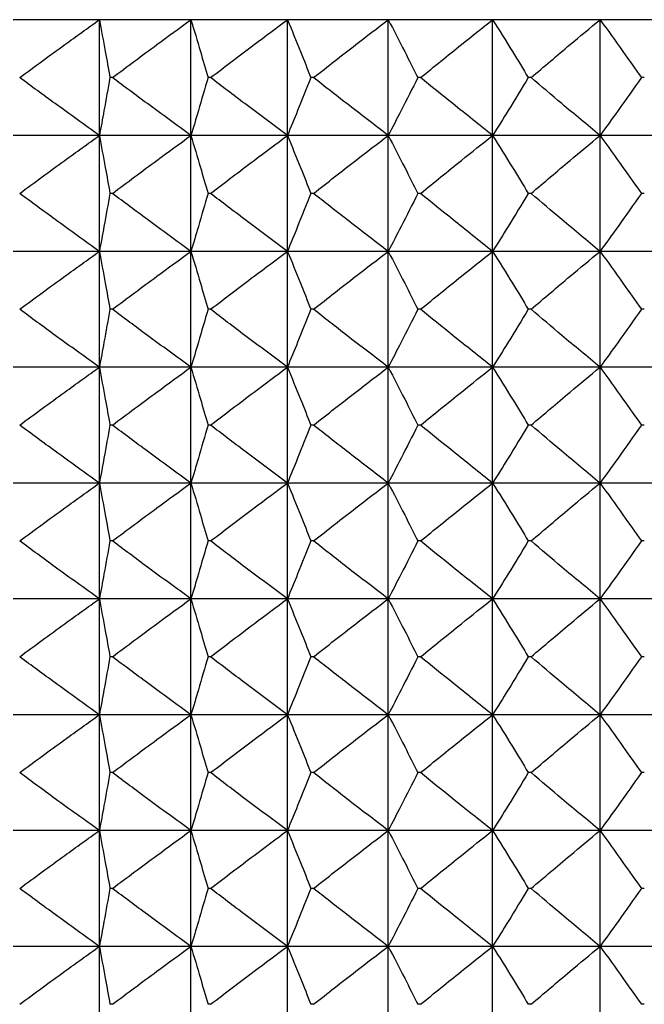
# Model space of a CAD drawing. Header units: millimetres. Extents: x 0 to 210, y 0 to 297.
# Tile 12 of 80: x 44.44 to 46.05, y 264.88 to 267.43. Entities that reach past the tile are written whole.
import ezdxf

# ---------------------------------------------------------------- set-up
doc = ezdxf.new("R2010")
doc.units = ezdxf.units.MM

msp = doc.modelspace()

# ---------------------------------------------------------------- linework, layer by layer
at = {"color": 7, "linetype": 'Continuous', "lineweight": 25}
for p, q in [((44.6444, 267.4273), (44.4217, 267.4273)), ((44.8814, 267.4273), (44.6444, 267.4273)), ((44.6444, 267.1273), (44.6444, 267.4273)), ((45.1312, 267.4273), (44.8814, 267.4273)), ((44.8814, 267.1273), (44.8814, 267.4273)), ((45.3921, 267.4273), (45.1312, 267.4273)), ((45.1312, 267.1273), (45.1312, 267.4273)), ((45.6624, 267.4273), (45.3921, 267.4273)), ((45.3921, 267.1273), (45.3921, 267.4273)), ((45.9403, 267.4273), (45.6624, 267.4273)), ((45.6624, 267.1273), (45.6624, 267.4273)), ((46.2239, 267.4273), (45.9403, 267.4273)), ((45.9403, 267.1273), (45.9403, 267.4273)), ((44.6782, 267.2773), (44.6719, 267.2773)), ((44.9323, 267.2773), (44.9256, 267.2773)), ((45.1988, 267.2773), (45.1919, 267.2773)), ((45.476, 267.2773), (45.4688, 267.2773)), ((45.762, 267.2773), (45.7546, 267.2773)), ((46.0549, 267.2773), (46.0474, 267.2773)), ((44.6444, 267.1273), (44.4217, 267.1273)), ((44.8814, 267.1273), (44.6444, 267.1273)), ((44.6444, 266.8273), (44.6444, 267.1273)), ((45.1312, 267.1273), (44.8814, 267.1273)), ((44.8814, 266.8273), (44.8814, 267.1273)), ((45.3921, 267.1273), (45.1312, 267.1273)), ((45.1312, 266.8273), (45.1312, 267.1273)), ((45.6624, 267.1273), (45.3921, 267.1273)), ((45.3921, 266.8273), (45.3921, 267.1273)), ((45.9403, 267.1273), (45.6624, 267.1273)), ((45.6624, 266.8273), (45.6624, 267.1273)), ((46.2239, 267.1273), (45.9403, 267.1273)), ((45.9403, 266.8273), (45.9403, 267.1273)), ((44.6782, 266.9773), (44.6719, 266.9773)), ((44.9323, 266.9773), (44.9256, 266.9773)), ((45.1988, 266.9773), (45.1919, 266.9773)), ((45.476, 266.9773), (45.4688, 266.9773)), ((45.762, 266.9773), (45.7546, 266.9773)), ((46.0549, 266.9773), (46.0474, 266.9773)), ((44.6444, 266.8273), (44.4217, 266.8273)), ((44.8814, 266.8273), (44.6444, 266.8273)), ((44.6444, 266.5273), (44.6444, 266.8273)), ((45.1312, 266.8273), (44.8814, 266.8273)), ((44.8814, 266.5273), (44.8814, 266.8273)), ((45.3921, 266.8273), (45.1312, 266.8273)), ((45.1312, 266.5273), (45.1312, 266.8273)), ((45.6624, 266.8273), (45.3921, 266.8273)), ((45.3921, 266.5273), (45.3921, 266.8273)), ((45.9403, 266.8273), (45.6624, 266.8273)), ((45.6624, 266.5273), (45.6624, 266.8273)), ((46.2239, 266.8273), (45.9403, 266.8273)), ((45.9403, 266.5273), (45.9403, 266.8273)), ((44.6782, 266.6773), (44.6719, 266.6773)), ((44.9323, 266.6773), (44.9256, 266.6773)), ((45.1988, 266.6773), (45.1919, 266.6773)), ((45.476, 266.6773), (45.4688, 266.6773)), ((45.762, 266.6773), (45.7546, 266.6773)), ((46.0549, 266.6773), (46.0474, 266.6773)), ((44.6444, 266.5273), (44.4217, 266.5273)), ((44.8814, 266.5273), (44.6444, 266.5273)), ((44.6444, 266.2273), (44.6444, 266.5273)), ((45.1312, 266.5273), (44.8814, 266.5273)), ((44.8814, 266.2273), (44.8814, 266.5273)), ((45.3921, 266.5273), (45.1312, 266.5273)), ((45.1312, 266.2273), (45.1312, 266.5273)), ((45.6624, 266.5273), (45.3921, 266.5273)), ((45.3921, 266.2273), (45.3921, 266.5273)), ((45.9403, 266.5273), (45.6624, 266.5273)), ((45.6624, 266.2273), (45.6624, 266.5273)), ((46.2239, 266.5273), (45.9403, 266.5273)), ((45.9403, 266.2273), (45.9403, 266.5273)), ((44.6782, 266.3773), (44.6719, 266.3773)), ((44.9323, 266.3773), (44.9256, 266.3773)), ((45.1988, 266.3773), (45.1919, 266.3773)), ((45.476, 266.3773), (45.4688, 266.3773)), ((45.762, 266.3773), (45.7546, 266.3773)), ((46.0549, 266.3773), (46.0474, 266.3773)), ((44.6444, 266.2273), (44.4217, 266.2273)), ((44.8814, 266.2273), (44.6444, 266.2273)), ((44.6444, 265.9273), (44.6444, 266.2273)), ((45.1312, 266.2273), (44.8814, 266.2273)), ((44.8814, 265.9273), (44.8814, 266.2273)), ((45.3921, 266.2273), (45.1312, 266.2273)), ((45.1312, 265.9273), (45.1312, 266.2273)), ((45.6624, 266.2273), (45.3921, 266.2273)), ((45.3921, 265.9273), (45.3921, 266.2273)), ((45.9403, 266.2273), (45.6624, 266.2273)), ((45.6624, 265.9273), (45.6624, 266.2273)), ((46.2239, 266.2273), (45.9403, 266.2273)), ((45.9403, 265.9273), (45.9403, 266.2273)), ((44.6782, 266.0773), (44.6719, 266.0773)), ((44.9323, 266.0773), (44.9256, 266.0773)), ((45.1988, 266.0773), (45.1919, 266.0773)), ((45.476, 266.0773), (45.4688, 266.0773)), ((45.762, 266.0773), (45.7546, 266.0773)), ((46.0549, 266.0773), (46.0474, 266.0773)), ((44.6444, 265.9273), (44.4217, 265.9273)), ((44.8814, 265.9273), (44.6444, 265.9273)), ((44.6444, 265.6273), (44.6444, 265.9273)), ((45.1312, 265.9273), (44.8814, 265.9273)), ((44.8814, 265.6273), (44.8814, 265.9273)), ((45.3921, 265.9273), (45.1312, 265.9273)), ((45.1312, 265.6273), (45.1312, 265.9273)), ((45.6624, 265.9273), (45.3921, 265.9273)), ((45.3921, 265.6273), (45.3921, 265.9273)), ((45.9403, 265.9273), (45.6624, 265.9273)), ((45.6624, 265.6273), (45.6624, 265.9273)), ((46.2239, 265.9273), (45.9403, 265.9273)), ((45.9403, 265.6273), (45.9403, 265.9273)), ((44.6782, 265.7773), (44.6719, 265.7773)), ((44.9323, 265.7773), (44.9256, 265.7773)), ((45.1988, 265.7773), (45.1919, 265.7773)), ((45.476, 265.7773), (45.4688, 265.7773)), ((45.762, 265.7773), (45.7546, 265.7773)), ((46.0549, 265.7773), (46.0474, 265.7773)), ((44.6444, 265.6273), (44.4217, 265.6273)), ((44.8814, 265.6273), (44.6444, 265.6273)), ((44.6444, 265.3273), (44.6444, 265.6273)), ((45.1312, 265.6273), (44.8814, 265.6273)), ((44.8814, 265.3273), (44.8814, 265.6273)), ((45.3921, 265.6273), (45.1312, 265.6273)), ((45.1312, 265.3273), (45.1312, 265.6273)), ((45.6624, 265.6273), (45.3921, 265.6273)), ((45.3921, 265.3273), (45.3921, 265.6273)), ((45.9403, 265.6273), (45.6624, 265.6273)), ((45.6624, 265.3273), (45.6624, 265.6273)), ((46.2239, 265.6273), (45.9403, 265.6273)), ((45.9403, 265.3273), (45.9403, 265.6273)), ((44.6782, 265.4773), (44.6719, 265.4773)), ((44.9323, 265.4773), (44.9256, 265.4773)), ((45.1988, 265.4773), (45.1919, 265.4773)), ((45.476, 265.4773), (45.4688, 265.4773)), ((45.762, 265.4773), (45.7546, 265.4773)), ((46.0549, 265.4773), (46.0474, 265.4773)), ((44.6444, 265.3273), (44.4217, 265.3273)), ((44.8814, 265.3273), (44.6444, 265.3273)), ((44.6444, 265.0273), (44.6444, 265.3273)), ((45.1312, 265.3273), (44.8814, 265.3273)), ((44.8814, 265.0273), (44.8814, 265.3273)), ((45.3921, 265.3273), (45.1312, 265.3273)), ((45.1312, 265.0273), (45.1312, 265.3273)), ((45.6624, 265.3273), (45.3921, 265.3273)), ((45.3921, 265.0273), (45.3921, 265.3273)), ((45.9403, 265.3273), (45.6624, 265.3273)), ((45.6624, 265.0273), (45.6624, 265.3273)), ((46.2239, 265.3273), (45.9403, 265.3273)), ((45.9403, 265.0273), (45.9403, 265.3273)), ((44.6782, 265.1773), (44.6719, 265.1773)), ((44.9323, 265.1773), (44.9256, 265.1773)), ((45.1988, 265.1773), (45.1919, 265.1773)), ((45.476, 265.1773), (45.4688, 265.1773)), ((45.762, 265.1773), (45.7546, 265.1773)), ((46.0549, 265.1773), (46.0474, 265.1773)), ((44.6444, 265.0273), (44.4217, 265.0273)), ((44.8814, 265.0273), (44.6444, 265.0273)), ((44.6444, 264.7273), (44.6444, 265.0273)), ((45.1312, 265.0273), (44.8814, 265.0273)), ((44.8814, 264.7273), (44.8814, 265.0273)), ((45.3921, 265.0273), (45.1312, 265.0273)), ((45.1312, 264.7273), (45.1312, 265.0273)), ((45.6624, 265.0273), (45.3921, 265.0273)), ((45.3921, 264.7273), (45.3921, 265.0273)), ((45.9403, 265.0273), (45.6624, 265.0273)), ((45.6624, 264.7273), (45.6624, 265.0273)), ((46.2239, 265.0273), (45.9403, 265.0273)), ((45.9403, 264.7273), (45.9403, 265.0273)), ((44.6782, 264.8773), (44.6719, 264.8773)), ((44.9323, 264.8773), (44.9256, 264.8773)), ((45.1988, 264.8773), (45.1919, 264.8773)), ((45.476, 264.8773), (45.4688, 264.8773)), ((45.762, 264.8773), (45.7546, 264.8773)), ((46.0549, 264.8773), (46.0474, 264.8773))]:
    msp.add_line(p, q, dxfattribs=at)
for points, knots in [([(44.4382, 267.2773), (44.477, 267.3059), (44.5454, 267.3563), (44.6144, 267.4058), (44.6444, 267.4273)], [0, 0, 0, 0, 0.566696, 1, 1, 1, 1]), ([(44.6444, 267.4273), (44.6495, 267.3998), (44.6588, 267.3498), (44.6678, 267.2998), (44.6719, 267.2773)], [0, 0, 0, 0, 0.550322, 1, 1, 1, 1]), ([(44.6782, 267.2773), (44.7164, 267.3059), (44.7838, 267.3563), (44.8519, 267.4058), (44.8814, 267.4273)], [0, 0, 0, 0, 0.566726, 1, 1, 1, 1]), ([(44.8814, 267.4273), (44.8896, 267.3998), (44.9046, 267.3499), (44.9191, 267.2998), (44.9256, 267.2773)], [0, 0, 0, 0, 0.550546, 1, 1, 1, 1]), ([(44.9323, 267.2773), (44.9697, 267.3059), (45.0357, 267.3563), (45.1023, 267.4058), (45.1312, 267.4273)], [0, 0, 0, 0, 0.566771, 1, 1, 1, 1]), ([(45.1312, 267.4273), (45.1425, 267.3998), (45.1629, 267.3499), (45.1829, 267.2998), (45.1919, 267.2773)], [0, 0, 0, 0, 0.550831, 1, 1, 1, 1]), ([(45.1988, 267.2773), (45.2351, 267.3059), (45.2993, 267.3563), (45.3641, 267.4058), (45.3921, 267.4273)], [0, 0, 0, 0, 0.566834, 1, 1, 1, 1]), ([(45.3921, 267.4273), (45.4064, 267.3998), (45.4322, 267.35), (45.4575, 267.2998), (45.4688, 267.2773)], [0, 0, 0, 0, 0.551145, 1, 1, 1, 1]), ([(45.476, 267.2773), (45.511, 267.3059), (45.5728, 267.3563), (45.6354, 267.4058), (45.6624, 267.4273)], [0, 0, 0, 0, 0.5669132, 1, 1, 1, 1]), ([(45.6624, 267.4273), (45.6795, 267.3998), (45.7106, 267.35), (45.741, 267.2998), (45.7546, 267.2773)], [0, 0, 0, 0, 0.551461, 1, 1, 1, 1]), ([(45.762, 267.2773), (45.7955, 267.3059), (45.8546, 267.3563), (45.9144, 267.4058), (45.9403, 267.4273)], [0, 0, 0, 0, 0.567013, 1, 1, 1, 1]), ([(45.9403, 267.4273), (45.9602, 267.3998), (45.9962, 267.3501), (46.0315, 267.2998), (46.0474, 267.2773)], [0, 0, 0, 0, 0.551761, 1, 1, 1, 1]), ([(44.6444, 267.1273), (44.6062, 267.1547), (44.5371, 267.2043), (44.4688, 267.2548), (44.4382, 267.2773)], [0, 0, 0, 0, 0.55327, 1, 1, 1, 1]), ([(44.6719, 267.2773), (44.6667, 267.2488), (44.6577, 267.1988), (44.6484, 267.1488), (44.6444, 267.1273)], [0, 0, 0, 0, 0.5696295, 1, 1, 1, 1]), ([(44.8814, 267.1273), (44.8438, 267.1547), (44.7757, 267.2043), (44.7083, 267.2548), (44.6782, 267.2773)], [0, 0, 0, 0, 0.553239, 1, 1, 1, 1]), ([(44.9256, 267.2773), (44.9173, 267.2488), (44.9028, 267.1987), (44.8879, 267.1488), (44.8814, 267.1273)], [0, 0, 0, 0, 0.569407, 1, 1, 1, 1]), ([(45.1312, 267.1273), (45.0944, 267.1547), (45.0277, 267.2043), (44.9617, 267.2548), (44.9323, 267.2773)], [0, 0, 0, 0, 0.553194, 1, 1, 1, 1]), ([(45.1919, 267.2773), (45.1805, 267.2488), (45.1605, 267.1987), (45.14, 267.1488), (45.1312, 267.1273)], [0, 0, 0, 0, 0.569122, 1, 1, 1, 1]), ([(45.3921, 267.1273), (45.3563, 267.1547), (45.2915, 267.2043), (45.2274, 267.2548), (45.1988, 267.2773)], [0, 0, 0, 0, 0.553131, 1, 1, 1, 1]), ([(45.4688, 267.2773), (45.4544, 267.2488), (45.4291, 267.1986), (45.4033, 267.1488), (45.3921, 267.1273)], [0, 0, 0, 0, 0.568809, 1, 1, 1, 1]), ([(45.6624, 267.1273), (45.6279, 267.1547), (45.5654, 267.2043), (45.5036, 267.2548), (45.476, 267.2773)], [0, 0, 0, 0, 0.553051, 1, 1, 1, 1]), ([(45.7546, 267.2773), (45.7373, 267.2488), (45.7069, 267.1986), (45.6758, 267.1488), (45.6624, 267.1273)], [0, 0, 0, 0, 0.568495, 1, 1, 1, 1]), ([(45.9403, 267.1273), (45.9073, 267.1547), (45.8475, 267.2043), (45.7884, 267.2548), (45.762, 267.2773)], [0, 0, 0, 0, 0.5529505, 1, 1, 1, 1]), ([(46.0474, 267.2773), (46.0273, 267.2488), (45.9919, 267.1985), (45.9559, 267.1488), (45.9403, 267.1273)], [0, 0, 0, 0, 0.568197, 1, 1, 1, 1]), ([(44.4382, 266.9773), (44.477, 267.0059), (44.5454, 267.0563), (44.6144, 267.1059), (44.6444, 267.1273)], [0, 0, 0, 0, 0.56673, 1, 1, 1, 1]), ([(44.6444, 267.1273), (44.6495, 267.0998), (44.6588, 267.0498), (44.6678, 266.9998), (44.6719, 266.9773)], [0, 0, 0, 0, 0.550322, 1, 1, 1, 1]), ([(44.6782, 266.9773), (44.7164, 267.0059), (44.7838, 267.0563), (44.8519, 267.1059), (44.8814, 267.1273)], [0, 0, 0, 0, 0.566761, 1, 1, 1, 1]), ([(44.8814, 267.1273), (44.8896, 267.0998), (44.9046, 267.0499), (44.9191, 266.9998), (44.9256, 266.9773)], [0, 0, 0, 0, 0.550546, 1, 1, 1, 1]), ([(44.9323, 266.9773), (44.9697, 267.0059), (45.0357, 267.0563), (45.1023, 267.1059), (45.1312, 267.1273)], [0, 0, 0, 0, 0.566807, 1, 1, 1, 1]), ([(45.1312, 267.1273), (45.1425, 267.0998), (45.1629, 267.0499), (45.1829, 266.9998), (45.1919, 266.9773)], [0, 0, 0, 0, 0.550831, 1, 1, 1, 1]), ([(45.1988, 266.9773), (45.2351, 267.0059), (45.2993, 267.0563), (45.3641, 267.1058), (45.3921, 267.1273)], [0, 0, 0, 0, 0.566871, 1, 1, 1, 1]), ([(45.3921, 267.1273), (45.4064, 267.0998), (45.4322, 267.05), (45.4575, 266.9998), (45.4688, 266.9773)], [0, 0, 0, 0, 0.551145, 1, 1, 1, 1]), ([(45.476, 266.9773), (45.511, 267.0059), (45.5728, 267.0563), (45.6354, 267.1058), (45.6624, 267.1273)], [0, 0, 0, 0, 0.5669522, 1, 1, 1, 1]), ([(45.6624, 267.1273), (45.6795, 267.0998), (45.7106, 267.05), (45.741, 266.9998), (45.7546, 266.9773)], [0, 0, 0, 0, 0.551461, 1, 1, 1, 1]), ([(45.762, 266.9773), (45.7955, 267.0059), (45.8546, 267.0563), (45.9144, 267.1058), (45.9403, 267.1273)], [0, 0, 0, 0, 0.567054, 1, 1, 1, 1]), ([(45.9403, 267.1273), (45.9602, 267.0998), (45.9962, 267.0501), (46.0315, 266.9998), (46.0474, 266.9773)], [0, 0, 0, 0, 0.551761, 1, 1, 1, 1]), ([(44.6444, 266.8273), (44.6062, 266.8547), (44.5371, 266.9043), (44.4688, 266.9548), (44.4382, 266.9773)], [0, 0, 0, 0, 0.553254, 1, 1, 1, 1]), ([(44.6719, 266.9773), (44.6667, 266.9488), (44.6577, 266.8988), (44.6484, 266.8488), (44.6444, 266.8273)], [0, 0, 0, 0, 0.569684, 1, 1, 1, 1]), ([(44.8814, 266.8273), (44.8438, 266.8547), (44.7757, 266.9043), (44.7083, 266.9548), (44.6782, 266.9773)], [0, 0, 0, 0, 0.553224, 1, 1, 1, 1]), ([(44.9256, 266.9773), (44.9173, 266.9488), (44.9028, 266.8987), (44.8879, 266.8488), (44.8814, 266.8273)], [0, 0, 0, 0, 0.569459, 1, 1, 1, 1]), ([(45.1312, 266.8273), (45.0944, 266.8547), (45.0277, 266.9043), (44.9617, 266.9548), (44.9323, 266.9773)], [0, 0, 0, 0, 0.553178, 1, 1, 1, 1]), ([(45.1919, 266.9773), (45.1805, 266.9488), (45.1605, 266.8987), (45.14, 266.8488), (45.1312, 266.8273)], [0, 0, 0, 0, 0.569171, 1, 1, 1, 1]), ([(45.3921, 266.8273), (45.3563, 266.8547), (45.2915, 266.9043), (45.2274, 266.9548), (45.1988, 266.9773)], [0, 0, 0, 0, 0.553114, 1, 1, 1, 1]), ([(45.4688, 266.9773), (45.4544, 266.9488), (45.4292, 266.8986), (45.4033, 266.8488), (45.3921, 266.8273)], [0, 0, 0, 0, 0.5688539, 1, 1, 1, 1]), ([(45.6624, 266.8273), (45.6279, 266.8547), (45.5654, 266.9043), (45.5036, 266.9548), (45.476, 266.9773)], [0, 0, 0, 0, 0.553034, 1, 1, 1, 1]), ([(45.7546, 266.9773), (45.7373, 266.9488), (45.7069, 266.8986), (45.6758, 266.8488), (45.6624, 266.8273)], [0, 0, 0, 0, 0.568536, 1, 1, 1, 1]), ([(45.9403, 266.8273), (45.9073, 266.8547), (45.8475, 266.9043), (45.7884, 266.9548), (45.762, 266.9773)], [0, 0, 0, 0, 0.5529322, 1, 1, 1, 1]), ([(46.0474, 266.9773), (46.0273, 266.9488), (45.9919, 266.8985), (45.9559, 266.8488), (45.9403, 266.8273)], [0, 0, 0, 0, 0.568234, 1, 1, 1, 1]), ([(44.4382, 266.6773), (44.477, 266.7059), (44.5454, 266.7563), (44.6144, 266.8059), (44.6444, 266.8273)], [0, 0, 0, 0, 0.566711, 1, 1, 1, 1]), ([(44.6444, 266.8273), (44.6495, 266.7998), (44.6588, 266.7498), (44.6678, 266.6998), (44.6719, 266.6773)], [0, 0, 0, 0, 0.550365, 1, 1, 1, 1]), ([(44.6782, 266.6773), (44.7164, 266.7059), (44.7838, 266.7563), (44.8519, 266.8059), (44.8814, 266.8273)], [0, 0, 0, 0, 0.566742, 1, 1, 1, 1]), ([(44.8814, 266.8273), (44.8896, 266.7998), (44.9046, 266.7499), (44.9191, 266.6998), (44.9256, 266.6773)], [0, 0, 0, 0, 0.550587, 1, 1, 1, 1]), ([(44.9323, 266.6773), (44.9697, 266.7059), (45.0357, 266.7563), (45.1023, 266.8059), (45.1312, 266.8273)], [0, 0, 0, 0, 0.566787, 1, 1, 1, 1]), ([(45.1312, 266.8273), (45.1425, 266.7998), (45.1629, 266.7499), (45.1829, 266.6998), (45.1919, 266.6773)], [0, 0, 0, 0, 0.550869, 1, 1, 1, 1]), ([(45.1988, 266.6773), (45.2351, 266.7059), (45.2993, 266.7563), (45.3641, 266.8059), (45.3921, 266.8273)], [0, 0, 0, 0, 0.56685, 1, 1, 1, 1]), ([(45.3921, 266.8273), (45.4064, 266.7998), (45.4322, 266.75), (45.4575, 266.6998), (45.4688, 266.6773)], [0, 0, 0, 0, 0.551181, 1, 1, 1, 1]), ([(45.476, 266.6773), (45.511, 266.7059), (45.5728, 266.7563), (45.6354, 266.8059), (45.6624, 266.8273)], [0, 0, 0, 0, 0.56693, 1, 1, 1, 1]), ([(45.6624, 266.8273), (45.6795, 266.7998), (45.7106, 266.75), (45.741, 266.6998), (45.7546, 266.6773)], [0, 0, 0, 0, 0.551493, 1, 1, 1, 1]), ([(45.762, 266.6773), (45.7955, 266.7059), (45.8546, 266.7563), (45.9144, 266.8059), (45.9403, 266.8273)], [0, 0, 0, 0, 0.567031, 1, 1, 1, 1]), ([(45.9403, 266.8273), (45.9602, 266.7998), (45.9962, 266.7501), (46.0315, 266.6998), (46.0474, 266.6773)], [0, 0, 0, 0, 0.55179, 1, 1, 1, 1]), ([(44.6444, 266.5273), (44.6062, 266.5547), (44.5371, 266.6043), (44.4688, 266.6547), (44.4382, 266.6773)], [0, 0, 0, 0, 0.553254, 1, 1, 1, 1]), ([(44.6719, 266.6773), (44.6667, 266.6488), (44.6577, 266.5988), (44.6484, 266.5488), (44.6444, 266.5273)], [0, 0, 0, 0, 0.569588, 1, 1, 1, 1]), ([(44.8814, 266.5273), (44.8438, 266.5547), (44.7757, 266.6043), (44.7083, 266.6547), (44.6782, 266.6773)], [0, 0, 0, 0, 0.553224, 1, 1, 1, 1]), ([(44.9256, 266.6773), (44.9173, 266.6488), (44.9028, 266.5987), (44.8879, 266.5488), (44.8814, 266.5273)], [0, 0, 0, 0, 0.5693672, 1, 1, 1, 1]), ([(45.1312, 266.5273), (45.0944, 266.5547), (45.0277, 266.6043), (44.9617, 266.6547), (44.9323, 266.6773)], [0, 0, 0, 0, 0.553178, 1, 1, 1, 1]), ([(45.1919, 266.6773), (45.1805, 266.6488), (45.1605, 266.5987), (45.14, 266.5488), (45.1312, 266.5273)], [0, 0, 0, 0, 0.569086, 1, 1, 1, 1]), ([(45.3921, 266.5273), (45.3563, 266.5547), (45.2915, 266.6043), (45.2274, 266.6547), (45.1988, 266.6773)], [0, 0, 0, 0, 0.553114, 1, 1, 1, 1]), ([(45.4688, 266.6773), (45.4544, 266.6488), (45.4291, 266.5986), (45.4033, 266.5488), (45.3921, 266.5273)], [0, 0, 0, 0, 0.568775, 1, 1, 1, 1]), ([(45.6624, 266.5273), (45.6279, 266.5547), (45.5654, 266.6043), (45.5036, 266.6548), (45.476, 266.6773)], [0, 0, 0, 0, 0.553034, 1, 1, 1, 1]), ([(45.7546, 266.6773), (45.7373, 266.6488), (45.7069, 266.5986), (45.6758, 266.5488), (45.6624, 266.5273)], [0, 0, 0, 0, 0.568464, 1, 1, 1, 1]), ([(45.9403, 266.5273), (45.9073, 266.5547), (45.8475, 266.6043), (45.7884, 266.6548), (45.762, 266.6773)], [0, 0, 0, 0, 0.5529322, 1, 1, 1, 1]), ([(46.0474, 266.6773), (46.0273, 266.6488), (45.9919, 266.5985), (45.9559, 266.5488), (45.9403, 266.5273)], [0, 0, 0, 0, 0.568168, 1, 1, 1, 1]), ([(44.4382, 266.3773), (44.477, 266.4059), (44.5454, 266.4563), (44.6144, 266.5058), (44.6444, 266.5273)], [0, 0, 0, 0, 0.566696, 1, 1, 1, 1]), ([(44.6444, 266.5273), (44.6495, 266.4998), (44.6588, 266.4498), (44.6678, 266.3998), (44.6719, 266.3773)], [0, 0, 0, 0, 0.550322, 1, 1, 1, 1]), ([(44.6782, 266.3773), (44.7164, 266.4059), (44.7838, 266.4563), (44.8519, 266.5058), (44.8814, 266.5273)], [0, 0, 0, 0, 0.566726, 1, 1, 1, 1]), ([(44.8814, 266.5273), (44.8896, 266.4998), (44.9046, 266.4499), (44.9191, 266.3998), (44.9256, 266.3773)], [0, 0, 0, 0, 0.550546, 1, 1, 1, 1]), ([(44.9323, 266.3773), (44.9697, 266.4059), (45.0357, 266.4563), (45.1023, 266.5058), (45.1312, 266.5273)], [0, 0, 0, 0, 0.566771, 1, 1, 1, 1]), ([(45.1312, 266.5273), (45.1425, 266.4998), (45.1629, 266.4499), (45.1829, 266.3998), (45.1919, 266.3773)], [0, 0, 0, 0, 0.550831, 1, 1, 1, 1]), ([(45.1988, 266.3773), (45.2351, 266.4059), (45.2993, 266.4563), (45.3641, 266.5058), (45.3921, 266.5273)], [0, 0, 0, 0, 0.566834, 1, 1, 1, 1]), ([(45.3921, 266.5273), (45.4064, 266.4998), (45.4322, 266.45), (45.4575, 266.3998), (45.4688, 266.3773)], [0, 0, 0, 0, 0.551145, 1, 1, 1, 1]), ([(45.476, 266.3773), (45.511, 266.4059), (45.5728, 266.4563), (45.6354, 266.5058), (45.6624, 266.5273)], [0, 0, 0, 0, 0.5669132, 1, 1, 1, 1]), ([(45.6624, 266.5273), (45.6795, 266.4998), (45.7106, 266.45), (45.741, 266.3998), (45.7546, 266.3773)], [0, 0, 0, 0, 0.551461, 1, 1, 1, 1]), ([(45.762, 266.3773), (45.7955, 266.4059), (45.8546, 266.4563), (45.9144, 266.5058), (45.9403, 266.5273)], [0, 0, 0, 0, 0.567013, 1, 1, 1, 1]), ([(45.9403, 266.5273), (45.9602, 266.4998), (45.9962, 266.4501), (46.0315, 266.3998), (46.0474, 266.3773)], [0, 0, 0, 0, 0.551761, 1, 1, 1, 1]), ([(44.6444, 266.2273), (44.6062, 266.2547), (44.5371, 266.3043), (44.4688, 266.3548), (44.4382, 266.3773)], [0, 0, 0, 0, 0.55327, 1, 1, 1, 1]), ([(44.6719, 266.3773), (44.6667, 266.3488), (44.6577, 266.2988), (44.6484, 266.2488), (44.6444, 266.2273)], [0, 0, 0, 0, 0.5696295, 1, 1, 1, 1]), ([(44.8814, 266.2273), (44.8438, 266.2547), (44.7757, 266.3043), (44.7083, 266.3548), (44.6782, 266.3773)], [0, 0, 0, 0, 0.553239, 1, 1, 1, 1]), ([(44.9256, 266.3773), (44.9173, 266.3488), (44.9028, 266.2987), (44.8879, 266.2488), (44.8814, 266.2273)], [0, 0, 0, 0, 0.569407, 1, 1, 1, 1]), ([(45.1312, 266.2273), (45.0944, 266.2547), (45.0277, 266.3043), (44.9617, 266.3548), (44.9323, 266.3773)], [0, 0, 0, 0, 0.553194, 1, 1, 1, 1]), ([(45.1919, 266.3773), (45.1805, 266.3488), (45.1605, 266.2987), (45.14, 266.2488), (45.1312, 266.2273)], [0, 0, 0, 0, 0.569122, 1, 1, 1, 1]), ([(45.3921, 266.2273), (45.3563, 266.2547), (45.2915, 266.3043), (45.2274, 266.3548), (45.1988, 266.3773)], [0, 0, 0, 0, 0.553131, 1, 1, 1, 1]), ([(45.4688, 266.3773), (45.4544, 266.3488), (45.4291, 266.2986), (45.4033, 266.2488), (45.3921, 266.2273)], [0, 0, 0, 0, 0.568809, 1, 1, 1, 1]), ([(45.6624, 266.2273), (45.6279, 266.2547), (45.5654, 266.3043), (45.5036, 266.3548), (45.476, 266.3773)], [0, 0, 0, 0, 0.553051, 1, 1, 1, 1]), ([(45.7546, 266.3773), (45.7373, 266.3488), (45.7069, 266.2986), (45.6758, 266.2488), (45.6624, 266.2273)], [0, 0, 0, 0, 0.568495, 1, 1, 1, 1]), ([(45.9403, 266.2273), (45.9073, 266.2547), (45.8475, 266.3043), (45.7884, 266.3548), (45.762, 266.3773)], [0, 0, 0, 0, 0.5529505, 1, 1, 1, 1]), ([(46.0474, 266.3773), (46.0273, 266.3488), (45.9919, 266.2985), (45.9559, 266.2488), (45.9403, 266.2273)], [0, 0, 0, 0, 0.568197, 1, 1, 1, 1]), ([(44.4382, 266.0773), (44.477, 266.1059), (44.5454, 266.1563), (44.6144, 266.2059), (44.6444, 266.2273)], [0, 0, 0, 0, 0.56673, 1, 1, 1, 1]), ([(44.6444, 266.2273), (44.6495, 266.1998), (44.6588, 266.1498), (44.6678, 266.0998), (44.6719, 266.0773)], [0, 0, 0, 0, 0.550322, 1, 1, 1, 1]), ([(44.6782, 266.0773), (44.7164, 266.1059), (44.7838, 266.1563), (44.8519, 266.2059), (44.8814, 266.2273)], [0, 0, 0, 0, 0.566761, 1, 1, 1, 1]), ([(44.8814, 266.2273), (44.8896, 266.1998), (44.9046, 266.1499), (44.9191, 266.0998), (44.9256, 266.0773)], [0, 0, 0, 0, 0.550546, 1, 1, 1, 1]), ([(44.9323, 266.0773), (44.9697, 266.1059), (45.0357, 266.1563), (45.1023, 266.2059), (45.1312, 266.2273)], [0, 0, 0, 0, 0.566807, 1, 1, 1, 1]), ([(45.1312, 266.2273), (45.1425, 266.1998), (45.1629, 266.1499), (45.1829, 266.0998), (45.1919, 266.0773)], [0, 0, 0, 0, 0.550831, 1, 1, 1, 1]), ([(45.1988, 266.0773), (45.2351, 266.1059), (45.2993, 266.1563), (45.3641, 266.2058), (45.3921, 266.2273)], [0, 0, 0, 0, 0.566871, 1, 1, 1, 1]), ([(45.3921, 266.2273), (45.4064, 266.1998), (45.4322, 266.15), (45.4575, 266.0998), (45.4688, 266.0773)], [0, 0, 0, 0, 0.551145, 1, 1, 1, 1]), ([(45.476, 266.0773), (45.511, 266.1059), (45.5728, 266.1563), (45.6354, 266.2058), (45.6624, 266.2273)], [0, 0, 0, 0, 0.5669522, 1, 1, 1, 1]), ([(45.6624, 266.2273), (45.6795, 266.1998), (45.7106, 266.15), (45.741, 266.0998), (45.7546, 266.0773)], [0, 0, 0, 0, 0.551461, 1, 1, 1, 1]), ([(45.762, 266.0773), (45.7955, 266.1059), (45.8546, 266.1563), (45.9144, 266.2058), (45.9403, 266.2273)], [0, 0, 0, 0, 0.567054, 1, 1, 1, 1]), ([(45.9403, 266.2273), (45.9602, 266.1998), (45.9962, 266.1501), (46.0315, 266.0998), (46.0474, 266.0773)], [0, 0, 0, 0, 0.551761, 1, 1, 1, 1]), ([(44.6444, 265.9273), (44.6062, 265.9547), (44.5371, 266.0043), (44.4688, 266.0548), (44.4382, 266.0773)], [0, 0, 0, 0, 0.553254, 1, 1, 1, 1]), ([(44.6719, 266.0773), (44.6667, 266.0488), (44.6577, 265.9988), (44.6484, 265.9488), (44.6444, 265.9273)], [0, 0, 0, 0, 0.569684, 1, 1, 1, 1]), ([(44.8814, 265.9273), (44.8438, 265.9547), (44.7757, 266.0043), (44.7083, 266.0548), (44.6782, 266.0773)], [0, 0, 0, 0, 0.553224, 1, 1, 1, 1]), ([(44.9256, 266.0773), (44.9173, 266.0488), (44.9028, 265.9987), (44.8879, 265.9488), (44.8814, 265.9273)], [0, 0, 0, 0, 0.569459, 1, 1, 1, 1]), ([(45.1312, 265.9273), (45.0944, 265.9547), (45.0277, 266.0043), (44.9617, 266.0548), (44.9323, 266.0773)], [0, 0, 0, 0, 0.553178, 1, 1, 1, 1]), ([(45.1919, 266.0773), (45.1805, 266.0488), (45.1605, 265.9987), (45.14, 265.9488), (45.1312, 265.9273)], [0, 0, 0, 0, 0.569171, 1, 1, 1, 1]), ([(45.3921, 265.9273), (45.3563, 265.9547), (45.2915, 266.0043), (45.2274, 266.0548), (45.1988, 266.0773)], [0, 0, 0, 0, 0.553114, 1, 1, 1, 1]), ([(45.4688, 266.0773), (45.4544, 266.0488), (45.4292, 265.9986), (45.4033, 265.9488), (45.3921, 265.9273)], [0, 0, 0, 0, 0.5688539, 1, 1, 1, 1]), ([(45.6624, 265.9273), (45.6279, 265.9547), (45.5654, 266.0043), (45.5036, 266.0548), (45.476, 266.0773)], [0, 0, 0, 0, 0.553034, 1, 1, 1, 1]), ([(45.7546, 266.0773), (45.7373, 266.0488), (45.7069, 265.9986), (45.6758, 265.9488), (45.6624, 265.9273)], [0, 0, 0, 0, 0.568536, 1, 1, 1, 1]), ([(45.9403, 265.9273), (45.9073, 265.9547), (45.8475, 266.0043), (45.7884, 266.0548), (45.762, 266.0773)], [0, 0, 0, 0, 0.5529322, 1, 1, 1, 1]), ([(46.0474, 266.0773), (46.0273, 266.0488), (45.9919, 265.9985), (45.9559, 265.9488), (45.9403, 265.9273)], [0, 0, 0, 0, 0.568234, 1, 1, 1, 1]), ([(44.4382, 265.7773), (44.477, 265.8059), (44.5454, 265.8563), (44.6144, 265.9059), (44.6444, 265.9273)], [0, 0, 0, 0, 0.566711, 1, 1, 1, 1]), ([(44.6444, 265.9273), (44.6495, 265.8998), (44.6588, 265.8498), (44.6678, 265.7998), (44.6719, 265.7773)], [0, 0, 0, 0, 0.550365, 1, 1, 1, 1]), ([(44.6782, 265.7773), (44.7164, 265.8059), (44.7838, 265.8563), (44.8519, 265.9059), (44.8814, 265.9273)], [0, 0, 0, 0, 0.566742, 1, 1, 1, 1]), ([(44.8814, 265.9273), (44.8896, 265.8998), (44.9046, 265.8499), (44.9191, 265.7998), (44.9256, 265.7773)], [0, 0, 0, 0, 0.550587, 1, 1, 1, 1]), ([(44.9323, 265.7773), (44.9697, 265.8059), (45.0357, 265.8563), (45.1023, 265.9059), (45.1312, 265.9273)], [0, 0, 0, 0, 0.566787, 1, 1, 1, 1]), ([(45.1312, 265.9273), (45.1425, 265.8998), (45.1629, 265.8499), (45.1829, 265.7998), (45.1919, 265.7773)], [0, 0, 0, 0, 0.550869, 1, 1, 1, 1]), ([(45.1988, 265.7773), (45.2351, 265.8059), (45.2993, 265.8563), (45.3641, 265.9059), (45.3921, 265.9273)], [0, 0, 0, 0, 0.56685, 1, 1, 1, 1]), ([(45.3921, 265.9273), (45.4064, 265.8998), (45.4322, 265.85), (45.4575, 265.7998), (45.4688, 265.7773)], [0, 0, 0, 0, 0.551181, 1, 1, 1, 1]), ([(45.476, 265.7773), (45.511, 265.8059), (45.5728, 265.8563), (45.6354, 265.9059), (45.6624, 265.9273)], [0, 0, 0, 0, 0.56693, 1, 1, 1, 1]), ([(45.6624, 265.9273), (45.6795, 265.8998), (45.7106, 265.85), (45.741, 265.7998), (45.7546, 265.7773)], [0, 0, 0, 0, 0.551493, 1, 1, 1, 1]), ([(45.762, 265.7773), (45.7955, 265.8059), (45.8546, 265.8563), (45.9144, 265.9058), (45.9403, 265.9273)], [0, 0, 0, 0, 0.567031, 1, 1, 1, 1]), ([(45.9403, 265.9273), (45.9602, 265.8998), (45.9962, 265.8501), (46.0315, 265.7998), (46.0474, 265.7773)], [0, 0, 0, 0, 0.55179, 1, 1, 1, 1]), ([(44.6444, 265.6273), (44.6062, 265.6547), (44.5371, 265.7043), (44.4688, 265.7547), (44.4382, 265.7773)], [0, 0, 0, 0, 0.553254, 1, 1, 1, 1]), ([(44.6719, 265.7773), (44.6667, 265.7488), (44.6577, 265.6988), (44.6484, 265.6488), (44.6444, 265.6273)], [0, 0, 0, 0, 0.569588, 1, 1, 1, 1]), ([(44.8814, 265.6273), (44.8438, 265.6547), (44.7757, 265.7043), (44.7083, 265.7547), (44.6782, 265.7773)], [0, 0, 0, 0, 0.553224, 1, 1, 1, 1]), ([(44.9256, 265.7773), (44.9173, 265.7488), (44.9028, 265.6987), (44.8879, 265.6488), (44.8814, 265.6273)], [0, 0, 0, 0, 0.5693672, 1, 1, 1, 1]), ([(45.1312, 265.6273), (45.0944, 265.6547), (45.0277, 265.7043), (44.9617, 265.7547), (44.9323, 265.7773)], [0, 0, 0, 0, 0.553178, 1, 1, 1, 1]), ([(45.1919, 265.7773), (45.1805, 265.7488), (45.1605, 265.6987), (45.14, 265.6488), (45.1312, 265.6273)], [0, 0, 0, 0, 0.569086, 1, 1, 1, 1]), ([(45.3921, 265.6273), (45.3563, 265.6547), (45.2915, 265.7043), (45.2274, 265.7547), (45.1988, 265.7773)], [0, 0, 0, 0, 0.553114, 1, 1, 1, 1]), ([(45.4688, 265.7773), (45.4544, 265.7488), (45.4291, 265.6986), (45.4033, 265.6488), (45.3921, 265.6273)], [0, 0, 0, 0, 0.568775, 1, 1, 1, 1]), ([(45.6624, 265.6273), (45.6279, 265.6547), (45.5654, 265.7043), (45.5036, 265.7548), (45.476, 265.7773)], [0, 0, 0, 0, 0.553034, 1, 1, 1, 1]), ([(45.7546, 265.7773), (45.7373, 265.7488), (45.7069, 265.6986), (45.6758, 265.6488), (45.6624, 265.6273)], [0, 0, 0, 0, 0.568464, 1, 1, 1, 1]), ([(45.9403, 265.6273), (45.9073, 265.6547), (45.8475, 265.7043), (45.7884, 265.7548), (45.762, 265.7773)], [0, 0, 0, 0, 0.5529322, 1, 1, 1, 1]), ([(46.0474, 265.7773), (46.0273, 265.7488), (45.9919, 265.6985), (45.9559, 265.6488), (45.9403, 265.6273)], [0, 0, 0, 0, 0.568168, 1, 1, 1, 1]), ([(44.4382, 265.4773), (44.477, 265.5059), (44.5454, 265.5563), (44.6144, 265.6058), (44.6444, 265.6273)], [0, 0, 0, 0, 0.566696, 1, 1, 1, 1]), ([(44.6444, 265.6273), (44.6495, 265.5998), (44.6588, 265.5498), (44.6678, 265.4998), (44.6719, 265.4773)], [0, 0, 0, 0, 0.550322, 1, 1, 1, 1]), ([(44.6782, 265.4773), (44.7164, 265.5059), (44.7838, 265.5563), (44.8519, 265.6058), (44.8814, 265.6273)], [0, 0, 0, 0, 0.566726, 1, 1, 1, 1]), ([(44.8814, 265.6273), (44.8896, 265.5998), (44.9046, 265.5499), (44.9191, 265.4998), (44.9256, 265.4773)], [0, 0, 0, 0, 0.550546, 1, 1, 1, 1]), ([(44.9323, 265.4773), (44.9697, 265.5059), (45.0357, 265.5563), (45.1023, 265.6058), (45.1312, 265.6273)], [0, 0, 0, 0, 0.566771, 1, 1, 1, 1]), ([(45.1312, 265.6273), (45.1425, 265.5998), (45.1629, 265.5499), (45.1829, 265.4998), (45.1919, 265.4773)], [0, 0, 0, 0, 0.550831, 1, 1, 1, 1]), ([(45.1988, 265.4773), (45.2351, 265.5059), (45.2993, 265.5563), (45.3641, 265.6058), (45.3921, 265.6273)], [0, 0, 0, 0, 0.566834, 1, 1, 1, 1]), ([(45.3921, 265.6273), (45.4064, 265.5998), (45.4322, 265.55), (45.4575, 265.4998), (45.4688, 265.4773)], [0, 0, 0, 0, 0.551145, 1, 1, 1, 1]), ([(45.476, 265.4773), (45.511, 265.5059), (45.5728, 265.5563), (45.6354, 265.6058), (45.6624, 265.6273)], [0, 0, 0, 0, 0.5669132, 1, 1, 1, 1]), ([(45.6624, 265.6273), (45.6795, 265.5998), (45.7106, 265.55), (45.741, 265.4998), (45.7546, 265.4773)], [0, 0, 0, 0, 0.551461, 1, 1, 1, 1]), ([(45.762, 265.4773), (45.7955, 265.5059), (45.8546, 265.5563), (45.9144, 265.6058), (45.9403, 265.6273)], [0, 0, 0, 0, 0.567013, 1, 1, 1, 1]), ([(45.9403, 265.6273), (45.9602, 265.5998), (45.9962, 265.5501), (46.0315, 265.4998), (46.0474, 265.4773)], [0, 0, 0, 0, 0.551761, 1, 1, 1, 1]), ([(44.6444, 265.3273), (44.6062, 265.3547), (44.5371, 265.4043), (44.4688, 265.4548), (44.4382, 265.4773)], [0, 0, 0, 0, 0.55327, 1, 1, 1, 1]), ([(44.6719, 265.4773), (44.6667, 265.4488), (44.6577, 265.3988), (44.6484, 265.3488), (44.6444, 265.3273)], [0, 0, 0, 0, 0.5696295, 1, 1, 1, 1]), ([(44.8814, 265.3273), (44.8438, 265.3547), (44.7757, 265.4043), (44.7083, 265.4548), (44.6782, 265.4773)], [0, 0, 0, 0, 0.553239, 1, 1, 1, 1]), ([(44.9256, 265.4773), (44.9173, 265.4488), (44.9028, 265.3987), (44.8879, 265.3488), (44.8814, 265.3273)], [0, 0, 0, 0, 0.569407, 1, 1, 1, 1]), ([(45.1312, 265.3273), (45.0944, 265.3547), (45.0277, 265.4043), (44.9617, 265.4548), (44.9323, 265.4773)], [0, 0, 0, 0, 0.553194, 1, 1, 1, 1]), ([(45.1919, 265.4773), (45.1805, 265.4488), (45.1605, 265.3987), (45.14, 265.3488), (45.1312, 265.3273)], [0, 0, 0, 0, 0.569122, 1, 1, 1, 1]), ([(45.3921, 265.3273), (45.3563, 265.3547), (45.2915, 265.4043), (45.2274, 265.4548), (45.1988, 265.4773)], [0, 0, 0, 0, 0.553131, 1, 1, 1, 1]), ([(45.4688, 265.4773), (45.4544, 265.4488), (45.4291, 265.3986), (45.4033, 265.3488), (45.3921, 265.3273)], [0, 0, 0, 0, 0.568809, 1, 1, 1, 1]), ([(45.6624, 265.3273), (45.6279, 265.3547), (45.5654, 265.4043), (45.5036, 265.4548), (45.476, 265.4773)], [0, 0, 0, 0, 0.553051, 1, 1, 1, 1]), ([(45.7546, 265.4773), (45.7373, 265.4488), (45.7069, 265.3986), (45.6758, 265.3488), (45.6624, 265.3273)], [0, 0, 0, 0, 0.568495, 1, 1, 1, 1]), ([(45.9403, 265.3273), (45.9073, 265.3547), (45.8475, 265.4043), (45.7884, 265.4548), (45.762, 265.4773)], [0, 0, 0, 0, 0.5529505, 1, 1, 1, 1]), ([(46.0474, 265.4773), (46.0273, 265.4488), (45.9919, 265.3985), (45.9559, 265.3488), (45.9403, 265.3273)], [0, 0, 0, 0, 0.568197, 1, 1, 1, 1]), ([(44.4382, 265.1773), (44.477, 265.2059), (44.5454, 265.2563), (44.6144, 265.3059), (44.6444, 265.3273)], [0, 0, 0, 0, 0.56673, 1, 1, 1, 1]), ([(44.6444, 265.3273), (44.6495, 265.2998), (44.6588, 265.2498), (44.6678, 265.1998), (44.6719, 265.1773)], [0, 0, 0, 0, 0.550322, 1, 1, 1, 1]), ([(44.6782, 265.1773), (44.7164, 265.2059), (44.7838, 265.2563), (44.8519, 265.3059), (44.8814, 265.3273)], [0, 0, 0, 0, 0.566761, 1, 1, 1, 1]), ([(44.8814, 265.3273), (44.8896, 265.2998), (44.9046, 265.2499), (44.9191, 265.1998), (44.9256, 265.1773)], [0, 0, 0, 0, 0.550546, 1, 1, 1, 1]), ([(44.9323, 265.1773), (44.9697, 265.2059), (45.0357, 265.2563), (45.1023, 265.3059), (45.1312, 265.3273)], [0, 0, 0, 0, 0.566807, 1, 1, 1, 1]), ([(45.1312, 265.3273), (45.1425, 265.2998), (45.1629, 265.2499), (45.1829, 265.1998), (45.1919, 265.1773)], [0, 0, 0, 0, 0.550831, 1, 1, 1, 1]), ([(45.1988, 265.1773), (45.2351, 265.2059), (45.2993, 265.2563), (45.3641, 265.3058), (45.3921, 265.3273)], [0, 0, 0, 0, 0.566871, 1, 1, 1, 1]), ([(45.3921, 265.3273), (45.4064, 265.2998), (45.4322, 265.25), (45.4575, 265.1998), (45.4688, 265.1773)], [0, 0, 0, 0, 0.551145, 1, 1, 1, 1]), ([(45.476, 265.1773), (45.511, 265.2059), (45.5728, 265.2563), (45.6354, 265.3058), (45.6624, 265.3273)], [0, 0, 0, 0, 0.5669522, 1, 1, 1, 1]), ([(45.6624, 265.3273), (45.6795, 265.2998), (45.7106, 265.25), (45.741, 265.1998), (45.7546, 265.1773)], [0, 0, 0, 0, 0.551461, 1, 1, 1, 1]), ([(45.762, 265.1773), (45.7955, 265.2059), (45.8546, 265.2563), (45.9144, 265.3058), (45.9403, 265.3273)], [0, 0, 0, 0, 0.567054, 1, 1, 1, 1]), ([(45.9403, 265.3273), (45.9602, 265.2998), (45.9962, 265.2501), (46.0315, 265.1998), (46.0474, 265.1773)], [0, 0, 0, 0, 0.551761, 1, 1, 1, 1]), ([(44.6444, 265.0273), (44.6062, 265.0547), (44.5371, 265.1043), (44.4688, 265.1548), (44.4382, 265.1773)], [0, 0, 0, 0, 0.553254, 1, 1, 1, 1]), ([(44.6719, 265.1773), (44.6667, 265.1488), (44.6577, 265.0988), (44.6484, 265.0488), (44.6444, 265.0273)], [0, 0, 0, 0, 0.569684, 1, 1, 1, 1]), ([(44.8814, 265.0273), (44.8438, 265.0547), (44.7757, 265.1043), (44.7083, 265.1548), (44.6782, 265.1773)], [0, 0, 0, 0, 0.553224, 1, 1, 1, 1]), ([(44.9256, 265.1773), (44.9173, 265.1488), (44.9028, 265.0987), (44.8879, 265.0488), (44.8814, 265.0273)], [0, 0, 0, 0, 0.569459, 1, 1, 1, 1]), ([(45.1312, 265.0273), (45.0944, 265.0547), (45.0277, 265.1043), (44.9617, 265.1548), (44.9323, 265.1773)], [0, 0, 0, 0, 0.553178, 1, 1, 1, 1]), ([(45.1919, 265.1773), (45.1805, 265.1488), (45.1605, 265.0987), (45.14, 265.0488), (45.1312, 265.0273)], [0, 0, 0, 0, 0.569171, 1, 1, 1, 1]), ([(45.3921, 265.0273), (45.3563, 265.0547), (45.2915, 265.1043), (45.2274, 265.1548), (45.1988, 265.1773)], [0, 0, 0, 0, 0.553114, 1, 1, 1, 1]), ([(45.4688, 265.1773), (45.4544, 265.1488), (45.4292, 265.0986), (45.4033, 265.0488), (45.3921, 265.0273)], [0, 0, 0, 0, 0.5688539, 1, 1, 1, 1]), ([(45.6624, 265.0273), (45.6279, 265.0547), (45.5654, 265.1043), (45.5036, 265.1548), (45.476, 265.1773)], [0, 0, 0, 0, 0.553034, 1, 1, 1, 1]), ([(45.7546, 265.1773), (45.7373, 265.1488), (45.7069, 265.0986), (45.6758, 265.0488), (45.6624, 265.0273)], [0, 0, 0, 0, 0.568536, 1, 1, 1, 1]), ([(45.9403, 265.0273), (45.9073, 265.0547), (45.8475, 265.1043), (45.7884, 265.1548), (45.762, 265.1773)], [0, 0, 0, 0, 0.5529322, 1, 1, 1, 1]), ([(46.0474, 265.1773), (46.0273, 265.1488), (45.9919, 265.0985), (45.9559, 265.0488), (45.9403, 265.0273)], [0, 0, 0, 0, 0.568234, 1, 1, 1, 1]), ([(44.4382, 264.8773), (44.477, 264.9059), (44.5454, 264.9563), (44.6144, 265.0059), (44.6444, 265.0273)], [0, 0, 0, 0, 0.566711, 1, 1, 1, 1]), ([(44.6444, 265.0273), (44.6495, 264.9998), (44.6588, 264.9498), (44.6678, 264.8998), (44.6719, 264.8773)], [0, 0, 0, 0, 0.550365, 1, 1, 1, 1]), ([(44.6782, 264.8773), (44.7164, 264.9059), (44.7838, 264.9563), (44.8519, 265.0059), (44.8814, 265.0273)], [0, 0, 0, 0, 0.566742, 1, 1, 1, 1]), ([(44.8814, 265.0273), (44.8896, 264.9998), (44.9046, 264.9499), (44.9191, 264.8998), (44.9256, 264.8773)], [0, 0, 0, 0, 0.550587, 1, 1, 1, 1]), ([(44.9323, 264.8773), (44.9697, 264.9059), (45.0357, 264.9563), (45.1023, 265.0059), (45.1312, 265.0273)], [0, 0, 0, 0, 0.566787, 1, 1, 1, 1]), ([(45.1312, 265.0273), (45.1425, 264.9998), (45.1629, 264.9499), (45.1829, 264.8998), (45.1919, 264.8773)], [0, 0, 0, 0, 0.550869, 1, 1, 1, 1]), ([(45.1988, 264.8773), (45.2351, 264.9059), (45.2993, 264.9563), (45.3641, 265.0059), (45.3921, 265.0273)], [0, 0, 0, 0, 0.56685, 1, 1, 1, 1]), ([(45.3921, 265.0273), (45.4064, 264.9998), (45.4322, 264.95), (45.4575, 264.8998), (45.4688, 264.8773)], [0, 0, 0, 0, 0.551181, 1, 1, 1, 1]), ([(45.476, 264.8773), (45.511, 264.9059), (45.5728, 264.9563), (45.6354, 265.0059), (45.6624, 265.0273)], [0, 0, 0, 0, 0.56693, 1, 1, 1, 1]), ([(45.6624, 265.0273), (45.6795, 264.9998), (45.7106, 264.95), (45.741, 264.8998), (45.7546, 264.8773)], [0, 0, 0, 0, 0.551493, 1, 1, 1, 1]), ([(45.762, 264.8773), (45.7955, 264.9059), (45.8546, 264.9563), (45.9144, 265.0058), (45.9403, 265.0273)], [0, 0, 0, 0, 0.567031, 1, 1, 1, 1]), ([(45.9403, 265.0273), (45.9602, 264.9998), (45.9962, 264.9501), (46.0315, 264.8998), (46.0474, 264.8773)], [0, 0, 0, 0, 0.55179, 1, 1, 1, 1])]:
    msp.add_open_spline(points, degree=3, knots=knots, dxfattribs=at)

doc.saveas('drawing.dxf')
